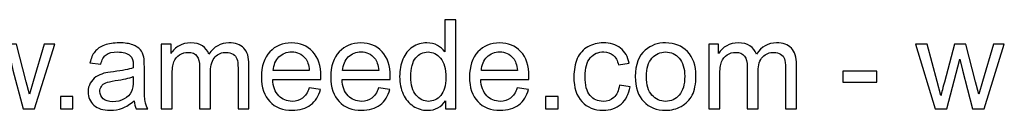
# Model space of a CAD drawing. Header units: millimetres. Extents: x -621 to 597, y -408 to 449.
# Tile 11 of 18: x 91 to 375, y -408 to -382. Entities that reach past the tile are written whole.
import ezdxf

# ---------------------------------------------------------------- set-up
doc = ezdxf.new("R2010")
doc.units = ezdxf.units.MM
doc.header["$MEASUREMENT"] = 0
doc.layers.add('Layer 1', color=7, linetype='Continuous')

msp = doc.modelspace()

# ---------------------------------------------------------------- linework, layer by layer
at = {"layer": 'Layer 1', "color": 250}
for points, knots in [([(214.0215, -407.6302), (214.0215, -407.6302), (214.0215, -405.2612), (214.0215, -405.2612), (214.0215, -405.2612), (212.84, -407.1024), (211.1008, -408.026), (208.8038, -408.026), (208.8038, -408.026), (207.3164, -408.026), (205.949, -407.6182), (204.7076, -406.7966), (204.7076, -406.7966), (203.4601, -405.9809), (202.4945, -404.8354), (201.8048, -403.3721), (201.8048, -403.3721), (201.1211, -401.9027), (200.7793, -400.2174), (200.7793, -398.3103), (200.7793, -398.3103), (200.7793, -396.4511), (201.0911, -394.7658), (201.7089, -393.2485), (201.7089, -393.2485), (202.3326, -391.7371), (203.2622, -390.5736), (204.5037, -389.77), (204.5037, -389.77), (205.7391, -388.9603), (207.1305, -388.5585), (208.6598, -388.5585), (208.6598, -388.5585), (209.7874, -388.5585), (210.7889, -388.7984), (211.6645, -389.2722), (211.6645, -389.2722), (212.5402, -389.746), (213.2538, -390.3697), (213.8056, -391.1314), (213.8056, -391.1314), (213.8056, -391.1314), (213.8056, -381.8654), (213.8056, -381.8654), (213.8056, -381.8654), (213.8056, -381.8654), (216.9722, -381.8654), (216.9722, -381.8654), (216.9722, -381.8654), (216.9722, -381.8654), (216.9722, -407.6302), (216.9722, -407.6302), (216.9722, -407.6302), (216.9722, -407.6302), (214.0215, -407.6302), (214.0215, -407.6302)], [0, 0, 0, 0, 0.06666667, 0.06666667, 0.06666667, 0.06666667, 0.13333333, 0.13333333, 0.13333333, 0.13333333, 0.2, 0.2, 0.2, 0.2, 0.26666667, 0.26666667, 0.26666667, 0.26666667, 0.33333333, 0.33333333, 0.33333333, 0.33333333, 0.4, 0.4, 0.4, 0.4, 0.46666667, 0.46666667, 0.46666667, 0.46666667, 0.53333333, 0.53333333, 0.53333333, 0.53333333, 0.6, 0.6, 0.6, 0.6, 0.66666667, 0.66666667, 0.66666667, 0.66666667, 0.73333333, 0.73333333, 0.73333333, 0.73333333, 0.8, 0.8, 0.8, 0.8, 0.86666667, 0.86666667, 0.86666667, 0.86666667, 1, 1, 1, 1]), ([(81.3114, -407.6302), (81.3114, -407.6302), (75.6679, -388.9543), (75.6679, -388.9543), (75.6679, -388.9543), (75.6679, -388.9543), (78.9784, -388.9543), (78.9784, -388.9543), (78.9784, -388.9543), (78.9784, -388.9543), (81.9591, -399.7316), (81.9591, -399.7316), (81.9591, -399.7316), (81.9591, -399.7316), (83.0147, -403.7439), (83.0147, -403.7439), (83.0147, -403.7439), (83.0566, -403.546), (83.3805, -402.2625), (83.9802, -399.8936), (83.9802, -399.8936), (83.9802, -399.8936), (86.9369, -388.9543), (86.9369, -388.9543), (86.9369, -388.9543), (86.9369, -388.9543), (90.1815, -388.9543), (90.1815, -388.9543), (90.1815, -388.9543), (90.1815, -388.9543), (92.9943, -399.7976), (92.9943, -399.7976), (92.9943, -399.7976), (92.9943, -399.7976), (93.9119, -403.3541), (93.9119, -403.3541), (93.9119, -403.3541), (93.9119, -403.3541), (94.9854, -399.7496), (94.9854, -399.7496), (94.9854, -399.7496), (94.9854, -399.7496), (98.212, -388.9543), (98.212, -388.9543), (98.212, -388.9543), (98.212, -388.9543), (101.2887, -388.9543), (101.2887, -388.9543), (101.2887, -388.9543), (101.2887, -388.9543), (95.4292, -407.6302), (95.4292, -407.6302), (95.4292, -407.6302), (95.4292, -407.6302), (92.1547, -407.6302), (92.1547, -407.6302), (92.1547, -407.6302), (92.1547, -407.6302), (89.192, -396.4571), (89.192, -396.4571), (89.192, -396.4571), (89.192, -396.4571), (88.4423, -393.2605), (88.4423, -393.2605), (88.4423, -393.2605), (88.4423, -393.2605), (84.6639, -407.6302), (84.6639, -407.6302), (84.6639, -407.6302), (84.6639, -407.6302), (81.3114, -407.6302), (81.3114, -407.6302)], [0, 0, 0, 0, 0.05263158, 0.05263158, 0.05263158, 0.05263158, 0.10526316, 0.10526316, 0.10526316, 0.10526316, 0.15789474, 0.15789474, 0.15789474, 0.15789474, 0.21052632, 0.21052632, 0.21052632, 0.21052632, 0.26315789, 0.26315789, 0.26315789, 0.26315789, 0.31578947, 0.31578947, 0.31578947, 0.31578947, 0.36842105, 0.36842105, 0.36842105, 0.36842105, 0.42105263, 0.42105263, 0.42105263, 0.42105263, 0.47368421, 0.47368421, 0.47368421, 0.47368421, 0.52631579, 0.52631579, 0.52631579, 0.52631579, 0.57894737, 0.57894737, 0.57894737, 0.57894737, 0.63157895, 0.63157895, 0.63157895, 0.63157895, 0.68421053, 0.68421053, 0.68421053, 0.68421053, 0.73684211, 0.73684211, 0.73684211, 0.73684211, 0.78947368, 0.78947368, 0.78947368, 0.78947368, 0.84210526, 0.84210526, 0.84210526, 0.84210526, 0.89473684, 0.89473684, 0.89473684, 0.89473684, 1, 1, 1, 1]), ([(124.1506, -405.2912), (122.9752, -406.2928), (121.8416, -406.9945), (120.7561, -407.4083), (120.7561, -407.4083), (119.6706, -407.8221), (118.5071, -408.026), (117.2596, -408.026), (117.2596, -408.026), (115.2085, -408.026), (113.6312, -407.5282), (112.5277, -406.5267), (112.5277, -406.5267), (111.4242, -405.5311), (110.8724, -404.2537), (110.8724, -402.7004), (110.8724, -402.7004), (110.8724, -401.7887), (111.0823, -400.9551), (111.4962, -400.1994), (111.4962, -400.1994), (111.916, -399.4438), (112.4617, -398.844), (113.1334, -398.3882), (113.1334, -398.3882), (113.8112, -397.9324), (114.5668, -397.5846), (115.4125, -397.3507), (115.4125, -397.3507), (116.0362, -397.1888), (116.9778, -397.0328), (118.2312, -396.8769), (118.2312, -396.8769), (120.7861, -396.577), (122.6753, -396.2112), (123.8808, -395.7914), (123.8808, -395.7914), (123.8928, -395.3596), (123.8988, -395.0837), (123.8988, -394.9697), (123.8988, -394.9697), (123.8988, -393.6863), (123.5989, -392.7807), (122.9991, -392.2529), (122.9991, -392.2529), (122.1895, -391.5392), (120.984, -391.1854), (119.3887, -391.1854), (119.3887, -391.1854), (117.8954, -391.1854), (116.7919, -391.4493), (116.0842, -391.971), (116.0842, -391.971), (115.3705, -392.4928), (114.8487, -393.4164), (114.5068, -394.7478), (114.5068, -394.7478), (114.5068, -394.7478), (111.4122, -394.316), (111.4122, -394.316), (111.4122, -394.316), (111.6941, -392.9906), (112.1559, -391.9171), (112.8036, -391.1014), (112.8036, -391.1014), (113.4513, -390.2858), (114.3869, -389.662), (115.6104, -389.2182), (115.6104, -389.2182), (116.8278, -388.7804), (118.2492, -388.5585), (119.8565, -388.5585), (119.8565, -388.5585), (121.4518, -388.5585), (122.7533, -388.7444), (123.7548, -389.1223), (123.7548, -389.1223), (124.7504, -389.5001), (125.4881, -389.9679), (125.9559, -390.5377), (125.9559, -390.5377), (126.4237, -391.1074), (126.7535, -391.8271), (126.9454, -392.6967), (126.9454, -392.6967), (127.0474, -393.2365), (127.1014, -394.2081), (127.1014, -395.6054), (127.1014, -395.6054), (127.1014, -395.6054), (127.1014, -399.8036), (127.1014, -399.8036), (127.1014, -399.8036), (127.1014, -402.7363), (127.1673, -404.5895), (127.2993, -405.3752), (127.2993, -405.3752), (127.4252, -406.1608), (127.6891, -406.9105), (128.0729, -407.6302), (128.0729, -407.6302), (128.0729, -407.6302), (124.7624, -407.6302), (124.7624, -407.6302), (124.7624, -407.6302), (124.4445, -406.9645), (124.2406, -406.1848), (124.1506, -405.2912)], [0, 0, 0, 0, 0.03571429, 0.03571429, 0.03571429, 0.03571429, 0.07142857, 0.07142857, 0.07142857, 0.07142857, 0.10714286, 0.10714286, 0.10714286, 0.10714286, 0.14285714, 0.14285714, 0.14285714, 0.14285714, 0.17857143, 0.17857143, 0.17857143, 0.17857143, 0.21428571, 0.21428571, 0.21428571, 0.21428571, 0.25, 0.25, 0.25, 0.25, 0.28571429, 0.28571429, 0.28571429, 0.28571429, 0.32142857, 0.32142857, 0.32142857, 0.32142857, 0.35714286, 0.35714286, 0.35714286, 0.35714286, 0.39285714, 0.39285714, 0.39285714, 0.39285714, 0.42857143, 0.42857143, 0.42857143, 0.42857143, 0.46428571, 0.46428571, 0.46428571, 0.46428571, 0.5, 0.5, 0.5, 0.5, 0.53571429, 0.53571429, 0.53571429, 0.53571429, 0.57142857, 0.57142857, 0.57142857, 0.57142857, 0.60714286, 0.60714286, 0.60714286, 0.60714286, 0.64285714, 0.64285714, 0.64285714, 0.64285714, 0.67857143, 0.67857143, 0.67857143, 0.67857143, 0.71428571, 0.71428571, 0.71428571, 0.71428571, 0.75, 0.75, 0.75, 0.75, 0.78571429, 0.78571429, 0.78571429, 0.78571429, 0.82142857, 0.82142857, 0.82142857, 0.82142857, 0.85714286, 0.85714286, 0.85714286, 0.85714286, 0.89285714, 0.89285714, 0.89285714, 0.89285714, 0.92857143, 0.92857143, 0.92857143, 0.92857143, 1, 1, 1, 1]), ([(131.9653, -407.6302), (131.9653, -407.6302), (131.9653, -388.9543), (131.9653, -388.9543), (131.9653, -388.9543), (131.9653, -388.9543), (134.808, -388.9543), (134.808, -388.9543), (134.808, -388.9543), (134.808, -388.9543), (134.808, -391.5932), (134.808, -391.5932), (134.808, -391.5932), (135.3898, -390.6816), (136.1694, -389.9439), (137.141, -389.3922), (137.141, -389.3922), (138.1126, -388.8344), (139.2161, -388.5585), (140.4576, -388.5585), (140.4576, -388.5585), (141.837, -388.5585), (142.9705, -388.8464), (143.8521, -389.4161), (143.8521, -389.4161), (144.7337, -389.9919), (145.3574, -390.7895), (145.7173, -391.8211), (145.7173, -391.8211), (147.2046, -389.644), (149.1298, -388.5585), (151.5047, -388.5585), (151.5047, -388.5585), (153.3639, -388.5585), (154.7973, -389.0683), (155.7929, -390.0939), (155.7929, -390.0939), (156.7944, -391.1194), (157.2982, -392.6967), (157.2982, -394.8258), (157.2982, -394.8258), (157.2982, -394.8258), (157.2982, -407.6302), (157.2982, -407.6302), (157.2982, -407.6302), (157.2982, -407.6302), (154.1316, -407.6302), (154.1316, -407.6302), (154.1316, -407.6302), (154.1316, -407.6302), (154.1316, -395.8753), (154.1316, -395.8753), (154.1316, -395.8753), (154.1316, -394.6159), (154.0236, -393.7043), (153.8197, -393.1465), (153.8197, -393.1465), (153.6158, -392.5888), (153.244, -392.145), (152.6982, -391.8031), (152.6982, -391.8031), (152.1585, -391.4613), (151.5227, -391.2933), (150.797, -391.2933), (150.797, -391.2933), (149.4776, -391.2933), (148.3861, -391.7311), (147.5165, -392.6008), (147.5165, -392.6008), (146.6469, -393.4764), (146.215, -394.8738), (146.215, -396.7929), (146.215, -396.7929), (146.215, -396.7929), (146.215, -407.6302), (146.215, -407.6302), (146.215, -407.6302), (146.215, -407.6302), (143.0484, -407.6302), (143.0484, -407.6302), (143.0484, -407.6302), (143.0484, -407.6302), (143.0484, -395.5095), (143.0484, -395.5095), (143.0484, -395.5095), (143.0484, -394.1061), (142.7905, -393.0506), (142.2748, -392.3489), (142.2748, -392.3489), (141.759, -391.6472), (140.9134, -391.2933), (139.7439, -391.2933), (139.7439, -391.2933), (138.8563, -391.2933), (138.0346, -391.5272), (137.2789, -391.995), (137.2789, -391.995), (136.5233, -392.4628), (135.9775, -393.1465), (135.6357, -394.0521), (135.6357, -394.0521), (135.2998, -394.9517), (135.1319, -396.2532), (135.1319, -397.9504), (135.1319, -397.9504), (135.1319, -397.9504), (135.1319, -407.6302), (135.1319, -407.6302), (135.1319, -407.6302), (135.1319, -407.6302), (131.9653, -407.6302), (131.9653, -407.6302)], [0, 0, 0, 0, 0.03448276, 0.03448276, 0.03448276, 0.03448276, 0.06896552, 0.06896552, 0.06896552, 0.06896552, 0.10344828, 0.10344828, 0.10344828, 0.10344828, 0.13793103, 0.13793103, 0.13793103, 0.13793103, 0.17241379, 0.17241379, 0.17241379, 0.17241379, 0.20689655, 0.20689655, 0.20689655, 0.20689655, 0.24137931, 0.24137931, 0.24137931, 0.24137931, 0.27586207, 0.27586207, 0.27586207, 0.27586207, 0.31034483, 0.31034483, 0.31034483, 0.31034483, 0.34482759, 0.34482759, 0.34482759, 0.34482759, 0.37931034, 0.37931034, 0.37931034, 0.37931034, 0.4137931, 0.4137931, 0.4137931, 0.4137931, 0.44827586, 0.44827586, 0.44827586, 0.44827586, 0.48275862, 0.48275862, 0.48275862, 0.48275862, 0.51724138, 0.51724138, 0.51724138, 0.51724138, 0.55172414, 0.55172414, 0.55172414, 0.55172414, 0.5862069, 0.5862069, 0.5862069, 0.5862069, 0.62068966, 0.62068966, 0.62068966, 0.62068966, 0.65517241, 0.65517241, 0.65517241, 0.65517241, 0.68965517, 0.68965517, 0.68965517, 0.68965517, 0.72413793, 0.72413793, 0.72413793, 0.72413793, 0.75862069, 0.75862069, 0.75862069, 0.75862069, 0.79310345, 0.79310345, 0.79310345, 0.79310345, 0.82758621, 0.82758621, 0.82758621, 0.82758621, 0.86206897, 0.86206897, 0.86206897, 0.86206897, 0.89655172, 0.89655172, 0.89655172, 0.89655172, 0.93103448, 0.93103448, 0.93103448, 0.93103448, 1, 1, 1, 1]), ([(174.6786, -401.5848), (174.6786, -401.5848), (177.9532, -402.0166), (177.9532, -402.0166), (177.9532, -402.0166), (177.4434, -403.9178), (176.4898, -405.3992), (175.0984, -406.4487), (175.0984, -406.4487), (173.707, -407.4983), (171.9318, -408.026), (169.7667, -408.026), (169.7667, -408.026), (167.0439, -408.026), (164.8849, -407.1864), (163.2896, -405.5071), (163.2896, -405.5071), (161.6943, -403.8339), (160.8966, -401.4769), (160.8966, -398.4482), (160.8966, -398.4482), (160.8966, -395.3176), (161.7003, -392.8826), (163.3136, -391.1554), (163.3136, -391.1554), (164.9269, -389.4221), (167.0199, -388.5585), (169.5928, -388.5585), (169.5928, -388.5585), (172.0817, -388.5585), (174.1149, -389.4042), (175.6922, -391.1014), (175.6922, -391.1014), (177.2695, -392.7987), (178.0611, -395.1856), (178.0611, -398.2623), (178.0611, -398.2623), (178.0611, -398.4482), (178.0551, -398.7301), (178.0431, -399.1019), (178.0431, -399.1019), (178.0431, -399.1019), (164.1352, -399.1019), (164.1352, -399.1019), (164.1352, -399.1019), (164.2552, -401.147), (164.8309, -402.7183), (165.8744, -403.8039), (165.8744, -403.8039), (166.912, -404.8894), (168.2134, -405.4352), (169.7667, -405.4352), (169.7667, -405.4352), (170.9242, -405.4352), (171.9138, -405.1293), (172.7295, -404.5176), (172.7295, -404.5176), (173.5511, -403.9058), (174.1988, -402.9283), (174.6786, -401.5848)], [0, 0, 0, 0, 0.0625, 0.0625, 0.0625, 0.0625, 0.125, 0.125, 0.125, 0.125, 0.1875, 0.1875, 0.1875, 0.1875, 0.25, 0.25, 0.25, 0.25, 0.3125, 0.3125, 0.3125, 0.3125, 0.375, 0.375, 0.375, 0.375, 0.4375, 0.4375, 0.4375, 0.4375, 0.5, 0.5, 0.5, 0.5, 0.5625, 0.5625, 0.5625, 0.5625, 0.625, 0.625, 0.625, 0.625, 0.6875, 0.6875, 0.6875, 0.6875, 0.75, 0.75, 0.75, 0.75, 0.8125, 0.8125, 0.8125, 0.8125, 0.875, 0.875, 0.875, 0.875, 1, 1, 1, 1]), ([(194.6919, -401.5848), (194.6919, -401.5848), (197.9665, -402.0166), (197.9665, -402.0166), (197.9665, -402.0166), (197.4567, -403.9178), (196.5031, -405.3992), (195.1117, -406.4487), (195.1117, -406.4487), (193.7203, -407.4983), (191.9451, -408.026), (189.78, -408.026), (189.78, -408.026), (187.0572, -408.026), (184.8982, -407.1864), (183.3029, -405.5071), (183.3029, -405.5071), (181.7076, -403.8339), (180.9099, -401.4769), (180.9099, -398.4482), (180.9099, -398.4482), (180.9099, -395.3176), (181.7136, -392.8826), (183.3269, -391.1554), (183.3269, -391.1554), (184.9402, -389.4221), (187.0332, -388.5585), (189.6061, -388.5585), (189.6061, -388.5585), (192.095, -388.5585), (194.1282, -389.4042), (195.7055, -391.1014), (195.7055, -391.1014), (197.2828, -392.7987), (198.0744, -395.1856), (198.0744, -398.2623), (198.0744, -398.2623), (198.0744, -398.4482), (198.0684, -398.7301), (198.0564, -399.1019), (198.0564, -399.1019), (198.0564, -399.1019), (184.1485, -399.1019), (184.1485, -399.1019), (184.1485, -399.1019), (184.2685, -401.147), (184.8442, -402.7183), (185.8877, -403.8039), (185.8877, -403.8039), (186.9253, -404.8894), (188.2267, -405.4352), (189.78, -405.4352), (189.78, -405.4352), (190.9375, -405.4352), (191.9271, -405.1293), (192.7428, -404.5176), (192.7428, -404.5176), (193.5644, -403.9058), (194.2121, -402.9283), (194.6919, -401.5848)], [0, 0, 0, 0, 0.0625, 0.0625, 0.0625, 0.0625, 0.125, 0.125, 0.125, 0.125, 0.1875, 0.1875, 0.1875, 0.1875, 0.25, 0.25, 0.25, 0.25, 0.3125, 0.3125, 0.3125, 0.3125, 0.375, 0.375, 0.375, 0.375, 0.4375, 0.4375, 0.4375, 0.4375, 0.5, 0.5, 0.5, 0.5, 0.5625, 0.5625, 0.5625, 0.5625, 0.625, 0.625, 0.625, 0.625, 0.6875, 0.6875, 0.6875, 0.6875, 0.75, 0.75, 0.75, 0.75, 0.8125, 0.8125, 0.8125, 0.8125, 0.875, 0.875, 0.875, 0.875, 1, 1, 1, 1]), ([(234.7185, -401.5848), (234.7185, -401.5848), (237.9931, -402.0166), (237.9931, -402.0166), (237.9931, -402.0166), (237.4833, -403.9178), (236.5297, -405.3992), (235.1383, -406.4487), (235.1383, -406.4487), (233.7469, -407.4983), (231.9717, -408.026), (229.8066, -408.026), (229.8066, -408.026), (227.0838, -408.026), (224.9248, -407.1864), (223.3295, -405.5071), (223.3295, -405.5071), (221.7342, -403.8339), (220.9365, -401.4769), (220.9365, -398.4482), (220.9365, -398.4482), (220.9365, -395.3176), (221.7402, -392.8826), (223.3535, -391.1554), (223.3535, -391.1554), (224.9668, -389.4221), (227.0598, -388.5585), (229.6327, -388.5585), (229.6327, -388.5585), (232.1216, -388.5585), (234.1548, -389.4042), (235.7321, -391.1014), (235.7321, -391.1014), (237.3094, -392.7987), (238.101, -395.1856), (238.101, -398.2623), (238.101, -398.2623), (238.101, -398.4482), (238.095, -398.7301), (238.083, -399.1019), (238.083, -399.1019), (238.083, -399.1019), (224.1751, -399.1019), (224.1751, -399.1019), (224.1751, -399.1019), (224.2951, -401.147), (224.8708, -402.7183), (225.9143, -403.8039), (225.9143, -403.8039), (226.9519, -404.8894), (228.2533, -405.4352), (229.8066, -405.4352), (229.8066, -405.4352), (230.9641, -405.4352), (231.9537, -405.1293), (232.7694, -404.5176), (232.7694, -404.5176), (233.591, -403.9058), (234.2387, -402.9283), (234.7185, -401.5848)], [0, 0, 0, 0, 0.0625, 0.0625, 0.0625, 0.0625, 0.125, 0.125, 0.125, 0.125, 0.1875, 0.1875, 0.1875, 0.1875, 0.25, 0.25, 0.25, 0.25, 0.3125, 0.3125, 0.3125, 0.3125, 0.375, 0.375, 0.375, 0.375, 0.4375, 0.4375, 0.4375, 0.4375, 0.5, 0.5, 0.5, 0.5, 0.5625, 0.5625, 0.5625, 0.5625, 0.625, 0.625, 0.625, 0.625, 0.6875, 0.6875, 0.6875, 0.6875, 0.75, 0.75, 0.75, 0.75, 0.8125, 0.8125, 0.8125, 0.8125, 0.875, 0.875, 0.875, 0.875, 1, 1, 1, 1]), ([(264.1896, -400.7932), (264.1896, -400.7932), (267.2843, -401.225), (267.2843, -401.225), (267.2843, -401.225), (266.9424, -403.3541), (266.0788, -405.0153), (264.6814, -406.2208), (264.6814, -406.2208), (263.284, -407.4263), (261.5628, -408.026), (259.5297, -408.026), (259.5297, -408.026), (256.9808, -408.026), (254.9297, -407.1924), (253.3824, -405.5251), (253.3824, -405.5251), (251.829, -403.8578), (251.0554, -401.4709), (251.0554, -398.3642), (251.0554, -398.3642), (251.0554, -396.3491), (251.3912, -394.5919), (252.0569, -393.0805), (252.0569, -393.0805), (252.7226, -391.5752), (253.7362, -390.4417), (255.1036, -389.692), (255.1036, -389.692), (256.465, -388.9364), (257.9464, -388.5585), (259.5537, -388.5585), (259.5537, -388.5585), (261.5748, -388.5585), (263.2361, -389.0683), (264.5195, -390.0939), (264.5195, -390.0939), (265.8089, -391.1194), (266.6366, -392.5768), (266.9964, -394.4599), (266.9964, -394.4599), (266.9964, -394.4599), (263.9378, -394.9277), (263.9378, -394.9277), (263.9378, -394.9277), (263.6439, -393.6743), (263.1281, -392.7327), (262.3784, -392.097), (262.3784, -392.097), (261.6348, -391.4673), (260.7351, -391.1494), (259.6796, -391.1494), (259.6796, -391.1494), (258.0843, -391.1494), (256.7889, -391.7191), (255.7873, -392.8586), (255.7873, -392.8586), (254.7917, -394.0041), (254.294, -395.8034), (254.294, -398.2743), (254.294, -398.2743), (254.294, -400.7812), (254.7737, -402.5984), (255.7333, -403.7319), (255.7333, -403.7319), (256.6989, -404.8654), (257.9524, -405.4352), (259.4937, -405.4352), (259.4937, -405.4352), (260.7411, -405.4352), (261.7787, -405.0573), (262.6063, -404.2957), (262.6063, -404.2957), (263.44, -403.54), (263.9677, -402.3705), (264.1896, -400.7932)], [0, 0, 0, 0, 0.05, 0.05, 0.05, 0.05, 0.1, 0.1, 0.1, 0.1, 0.15, 0.15, 0.15, 0.15, 0.2, 0.2, 0.2, 0.2, 0.25, 0.25, 0.25, 0.25, 0.3, 0.3, 0.3, 0.3, 0.35, 0.35, 0.35, 0.35, 0.4, 0.4, 0.4, 0.4, 0.45, 0.45, 0.45, 0.45, 0.5, 0.5, 0.5, 0.5, 0.55, 0.55, 0.55, 0.55, 0.6, 0.6, 0.6, 0.6, 0.65, 0.65, 0.65, 0.65, 0.7, 0.7, 0.7, 0.7, 0.75, 0.75, 0.75, 0.75, 0.8, 0.8, 0.8, 0.8, 0.85, 0.85, 0.85, 0.85, 0.9, 0.9, 0.9, 0.9, 1, 1, 1, 1]), ([(268.7957, -398.2923), (268.7957, -394.8438), (269.7553, -392.2889), (271.6804, -390.6276), (271.6804, -390.6276), (273.2817, -389.2482), (275.2429, -388.5585), (277.5519, -388.5585), (277.5519, -388.5585), (280.1127, -388.5585), (282.2118, -389.3982), (283.8431, -391.0774), (283.8431, -391.0774), (285.4684, -392.7507), (286.2841, -395.0717), (286.2841, -398.0284), (286.2841, -398.0284), (286.2841, -400.4273), (285.9242, -402.3105), (285.2045, -403.6839), (285.2045, -403.6839), (284.4848, -405.0573), (283.4353, -406.1249), (282.0559, -406.8865), (282.0559, -406.8865), (280.6825, -407.6482), (279.1772, -408.026), (277.5519, -408.026), (277.5519, -408.026), (274.937, -408.026), (272.8259, -407.1924), (271.2126, -405.5191), (271.2126, -405.5191), (269.5993, -403.8459), (268.7957, -401.4349), (268.7957, -398.2923)], [0, 0, 0, 0, 0.1, 0.1, 0.1, 0.1, 0.2, 0.2, 0.2, 0.2, 0.3, 0.3, 0.3, 0.3, 0.4, 0.4, 0.4, 0.4, 0.5, 0.5, 0.5, 0.5, 0.6, 0.6, 0.6, 0.6, 0.7, 0.7, 0.7, 0.7, 0.8, 0.8, 0.8, 0.8, 1, 1, 1, 1]), ([(289.9965, -407.6302), (289.9965, -407.6302), (289.9965, -388.9543), (289.9965, -388.9543), (289.9965, -388.9543), (289.9965, -388.9543), (292.8392, -388.9543), (292.8392, -388.9543), (292.8392, -388.9543), (292.8392, -388.9543), (292.8392, -391.5932), (292.8392, -391.5932), (292.8392, -391.5932), (293.421, -390.6816), (294.2006, -389.9439), (295.1722, -389.3922), (295.1722, -389.3922), (296.1438, -388.8344), (297.2473, -388.5585), (298.4888, -388.5585), (298.4888, -388.5585), (299.8682, -388.5585), (301.0017, -388.8464), (301.8833, -389.4161), (301.8833, -389.4161), (302.7649, -389.9919), (303.3886, -390.7895), (303.7485, -391.8211), (303.7485, -391.8211), (305.2358, -389.644), (307.161, -388.5585), (309.5359, -388.5585), (309.5359, -388.5585), (311.3951, -388.5585), (312.8285, -389.0683), (313.8241, -390.0939), (313.8241, -390.0939), (314.8256, -391.1194), (315.3294, -392.6967), (315.3294, -394.8258), (315.3294, -394.8258), (315.3294, -394.8258), (315.3294, -407.6302), (315.3294, -407.6302), (315.3294, -407.6302), (315.3294, -407.6302), (312.1628, -407.6302), (312.1628, -407.6302), (312.1628, -407.6302), (312.1628, -407.6302), (312.1628, -395.8753), (312.1628, -395.8753), (312.1628, -395.8753), (312.1628, -394.6159), (312.0548, -393.7043), (311.8509, -393.1465), (311.8509, -393.1465), (311.647, -392.5888), (311.2752, -392.145), (310.7294, -391.8031), (310.7294, -391.8031), (310.1897, -391.4613), (309.5539, -391.2933), (308.8282, -391.2933), (308.8282, -391.2933), (307.5088, -391.2933), (306.4173, -391.7311), (305.5477, -392.6008), (305.5477, -392.6008), (304.6781, -393.4764), (304.2462, -394.8738), (304.2462, -396.7929), (304.2462, -396.7929), (304.2462, -396.7929), (304.2462, -407.6302), (304.2462, -407.6302), (304.2462, -407.6302), (304.2462, -407.6302), (301.0796, -407.6302), (301.0796, -407.6302), (301.0796, -407.6302), (301.0796, -407.6302), (301.0796, -395.5095), (301.0796, -395.5095), (301.0796, -395.5095), (301.0796, -394.1061), (300.8217, -393.0506), (300.306, -392.3489), (300.306, -392.3489), (299.7902, -391.6472), (298.9446, -391.2933), (297.7751, -391.2933), (297.7751, -391.2933), (296.8875, -391.2933), (296.0658, -391.5272), (295.3101, -391.995), (295.3101, -391.995), (294.5545, -392.4628), (294.0087, -393.1465), (293.6669, -394.0521), (293.6669, -394.0521), (293.331, -394.9517), (293.1631, -396.2532), (293.1631, -397.9504), (293.1631, -397.9504), (293.1631, -397.9504), (293.1631, -407.6302), (293.1631, -407.6302), (293.1631, -407.6302), (293.1631, -407.6302), (289.9965, -407.6302), (289.9965, -407.6302)], [0, 0, 0, 0, 0.03448276, 0.03448276, 0.03448276, 0.03448276, 0.06896552, 0.06896552, 0.06896552, 0.06896552, 0.10344828, 0.10344828, 0.10344828, 0.10344828, 0.13793103, 0.13793103, 0.13793103, 0.13793103, 0.17241379, 0.17241379, 0.17241379, 0.17241379, 0.20689655, 0.20689655, 0.20689655, 0.20689655, 0.24137931, 0.24137931, 0.24137931, 0.24137931, 0.27586207, 0.27586207, 0.27586207, 0.27586207, 0.31034483, 0.31034483, 0.31034483, 0.31034483, 0.34482759, 0.34482759, 0.34482759, 0.34482759, 0.37931034, 0.37931034, 0.37931034, 0.37931034, 0.4137931, 0.4137931, 0.4137931, 0.4137931, 0.44827586, 0.44827586, 0.44827586, 0.44827586, 0.48275862, 0.48275862, 0.48275862, 0.48275862, 0.51724138, 0.51724138, 0.51724138, 0.51724138, 0.55172414, 0.55172414, 0.55172414, 0.55172414, 0.5862069, 0.5862069, 0.5862069, 0.5862069, 0.62068966, 0.62068966, 0.62068966, 0.62068966, 0.65517241, 0.65517241, 0.65517241, 0.65517241, 0.68965517, 0.68965517, 0.68965517, 0.68965517, 0.72413793, 0.72413793, 0.72413793, 0.72413793, 0.75862069, 0.75862069, 0.75862069, 0.75862069, 0.79310345, 0.79310345, 0.79310345, 0.79310345, 0.82758621, 0.82758621, 0.82758621, 0.82758621, 0.86206897, 0.86206897, 0.86206897, 0.86206897, 0.89655172, 0.89655172, 0.89655172, 0.89655172, 0.93103448, 0.93103448, 0.93103448, 0.93103448, 1, 1, 1, 1]), ([(355.3079, -407.6302), (355.3079, -407.6302), (349.6644, -388.9543), (349.6644, -388.9543), (349.6644, -388.9543), (349.6644, -388.9543), (352.9749, -388.9543), (352.9749, -388.9543), (352.9749, -388.9543), (352.9749, -388.9543), (355.9556, -399.7316), (355.9556, -399.7316), (355.9556, -399.7316), (355.9556, -399.7316), (357.0112, -403.7439), (357.0112, -403.7439), (357.0112, -403.7439), (357.0531, -403.546), (357.377, -402.2625), (357.9767, -399.8936), (357.9767, -399.8936), (357.9767, -399.8936), (360.9334, -388.9543), (360.9334, -388.9543), (360.9334, -388.9543), (360.9334, -388.9543), (364.178, -388.9543), (364.178, -388.9543), (364.178, -388.9543), (364.178, -388.9543), (366.9908, -399.7976), (366.9908, -399.7976), (366.9908, -399.7976), (366.9908, -399.7976), (367.9084, -403.3541), (367.9084, -403.3541), (367.9084, -403.3541), (367.9084, -403.3541), (368.9819, -399.7496), (368.9819, -399.7496), (368.9819, -399.7496), (368.9819, -399.7496), (372.2085, -388.9543), (372.2085, -388.9543), (372.2085, -388.9543), (372.2085, -388.9543), (375.2852, -388.9543), (375.2852, -388.9543), (375.2852, -388.9543), (375.2852, -388.9543), (369.4257, -407.6302), (369.4257, -407.6302), (369.4257, -407.6302), (369.4257, -407.6302), (366.1512, -407.6302), (366.1512, -407.6302), (366.1512, -407.6302), (366.1512, -407.6302), (363.1885, -396.4571), (363.1885, -396.4571), (363.1885, -396.4571), (363.1885, -396.4571), (362.4388, -393.2605), (362.4388, -393.2605), (362.4388, -393.2605), (362.4388, -393.2605), (358.6604, -407.6302), (358.6604, -407.6302), (358.6604, -407.6302), (358.6604, -407.6302), (355.3079, -407.6302), (355.3079, -407.6302)], [0, 0, 0, 0, 0.05263158, 0.05263158, 0.05263158, 0.05263158, 0.10526316, 0.10526316, 0.10526316, 0.10526316, 0.15789474, 0.15789474, 0.15789474, 0.15789474, 0.21052632, 0.21052632, 0.21052632, 0.21052632, 0.26315789, 0.26315789, 0.26315789, 0.26315789, 0.31578947, 0.31578947, 0.31578947, 0.31578947, 0.36842105, 0.36842105, 0.36842105, 0.36842105, 0.42105263, 0.42105263, 0.42105263, 0.42105263, 0.47368421, 0.47368421, 0.47368421, 0.47368421, 0.52631579, 0.52631579, 0.52631579, 0.52631579, 0.57894737, 0.57894737, 0.57894737, 0.57894737, 0.63157895, 0.63157895, 0.63157895, 0.63157895, 0.68421053, 0.68421053, 0.68421053, 0.68421053, 0.73684211, 0.73684211, 0.73684211, 0.73684211, 0.78947368, 0.78947368, 0.78947368, 0.78947368, 0.84210526, 0.84210526, 0.84210526, 0.84210526, 0.89473684, 0.89473684, 0.89473684, 0.89473684, 1, 1, 1, 1]), ([(164.3151, -396.5111), (164.3151, -396.5111), (174.7146, -396.5111), (174.7146, -396.5111), (174.7146, -396.5111), (174.5767, -394.9397), (174.1748, -393.7642), (173.5211, -392.9786), (173.5211, -392.9786), (172.5195, -391.7611), (171.2121, -391.1494), (169.6108, -391.1494), (169.6108, -391.1494), (168.1595, -391.1494), (166.942, -391.6352), (165.9524, -392.6068), (165.9524, -392.6068), (164.9688, -393.5783), (164.4231, -394.8798), (164.3151, -396.5111)], [0, 0, 0, 0, 0.16666667, 0.16666667, 0.16666667, 0.16666667, 0.33333333, 0.33333333, 0.33333333, 0.33333333, 0.5, 0.5, 0.5, 0.5, 0.66666667, 0.66666667, 0.66666667, 0.66666667, 1, 1, 1, 1]), ([(184.3284, -396.5111), (184.3284, -396.5111), (194.7279, -396.5111), (194.7279, -396.5111), (194.7279, -396.5111), (194.59, -394.9397), (194.1881, -393.7642), (193.5344, -392.9786), (193.5344, -392.9786), (192.5328, -391.7611), (191.2254, -391.1494), (189.6241, -391.1494), (189.6241, -391.1494), (188.1728, -391.1494), (186.9553, -391.6352), (185.9657, -392.6068), (185.9657, -392.6068), (184.9821, -393.5783), (184.4364, -394.8798), (184.3284, -396.5111)], [0, 0, 0, 0, 0.16666667, 0.16666667, 0.16666667, 0.16666667, 0.33333333, 0.33333333, 0.33333333, 0.33333333, 0.5, 0.5, 0.5, 0.5, 0.66666667, 0.66666667, 0.66666667, 0.66666667, 1, 1, 1, 1]), ([(204.0179, -398.3163), (204.0179, -400.7032), (204.5216, -402.4844), (205.5352, -403.6659), (205.5352, -403.6659), (206.5428, -404.8474), (207.7362, -405.4352), (209.1096, -405.4352), (209.1096, -405.4352), (210.495, -405.4352), (211.6705, -404.8714), (212.6421, -403.7439), (212.6421, -403.7439), (213.6077, -402.6164), (214.0935, -400.8951), (214.0935, -398.5801), (214.0935, -398.5801), (214.0935, -396.0373), (213.6017, -394.1661), (212.6121, -392.9726), (212.6121, -392.9726), (211.6285, -391.7791), (210.4111, -391.1854), (208.9657, -391.1854), (208.9657, -391.1854), (207.5563, -391.1854), (206.3808, -391.7551), (205.4333, -392.9006), (205.4333, -392.9006), (204.4917, -394.0461), (204.0179, -395.8513), (204.0179, -398.3163)], [0, 0, 0, 0, 0.11111111, 0.11111111, 0.11111111, 0.11111111, 0.22222222, 0.22222222, 0.22222222, 0.22222222, 0.33333333, 0.33333333, 0.33333333, 0.33333333, 0.44444444, 0.44444444, 0.44444444, 0.44444444, 0.55555556, 0.55555556, 0.55555556, 0.55555556, 0.66666667, 0.66666667, 0.66666667, 0.66666667, 0.77777778, 0.77777778, 0.77777778, 0.77777778, 1, 1, 1, 1]), ([(224.355, -396.5111), (224.355, -396.5111), (234.7545, -396.5111), (234.7545, -396.5111), (234.7545, -396.5111), (234.6166, -394.9397), (234.2147, -393.7642), (233.561, -392.9786), (233.561, -392.9786), (232.5594, -391.7611), (231.252, -391.1494), (229.6507, -391.1494), (229.6507, -391.1494), (228.1994, -391.1494), (226.9819, -391.6352), (225.9923, -392.6068), (225.9923, -392.6068), (225.0087, -393.5783), (224.463, -394.8798), (224.355, -396.5111)], [0, 0, 0, 0, 0.16666667, 0.16666667, 0.16666667, 0.16666667, 0.33333333, 0.33333333, 0.33333333, 0.33333333, 0.5, 0.5, 0.5, 0.5, 0.66666667, 0.66666667, 0.66666667, 0.66666667, 1, 1, 1, 1]), ([(272.0343, -398.2983), (272.0343, -400.6852), (272.556, -402.4725), (273.5996, -403.6539), (273.5996, -403.6539), (274.6491, -404.8414), (275.9626, -405.4352), (277.5519, -405.4352), (277.5519, -405.4352), (279.1232, -405.4352), (280.4306, -404.8414), (281.4801, -403.6479), (281.4801, -403.6479), (282.5237, -402.4545), (283.0455, -400.6373), (283.0455, -398.1963), (283.0455, -398.1963), (283.0455, -395.8933), (282.5177, -394.1481), (281.4682, -392.9666), (281.4682, -392.9666), (280.4186, -391.7791), (279.1112, -391.1854), (277.5519, -391.1854), (277.5519, -391.1854), (275.9626, -391.1854), (274.6491, -391.7731), (273.5996, -392.9546), (273.5996, -392.9546), (272.556, -394.1361), (272.0343, -395.9173), (272.0343, -398.2983)], [0, 0, 0, 0, 0.11111111, 0.11111111, 0.11111111, 0.11111111, 0.22222222, 0.22222222, 0.22222222, 0.22222222, 0.33333333, 0.33333333, 0.33333333, 0.33333333, 0.44444444, 0.44444444, 0.44444444, 0.44444444, 0.55555556, 0.55555556, 0.55555556, 0.55555556, 0.66666667, 0.66666667, 0.66666667, 0.66666667, 0.77777778, 0.77777778, 0.77777778, 0.77777778, 1, 1, 1, 1]), ([(328.7095, -399.8936), (328.7095, -399.8936), (328.7095, -396.727), (328.7095, -396.727), (328.7095, -396.727), (328.7095, -396.727), (338.4972, -396.727), (338.4972, -396.727), (338.4972, -396.727), (338.4972, -396.727), (338.4972, -399.8936), (338.4972, -399.8936), (338.4972, -399.8936), (338.4972, -399.8936), (328.7095, -399.8936), (328.7095, -399.8936)], [0, 0, 0, 0, 0.2, 0.2, 0.2, 0.2, 0.4, 0.4, 0.4, 0.4, 0.6, 0.6, 0.6, 0.6, 1, 1, 1, 1]), ([(123.8988, -398.2743), (122.7473, -398.7421), (121.02, -399.1379), (118.717, -399.4618), (118.717, -399.4618), (117.4096, -399.6477), (116.486, -399.8576), (115.9462, -400.0915), (115.9462, -400.0915), (115.4065, -400.3254), (114.9926, -400.6672), (114.6988, -401.111), (114.6988, -401.111), (114.4049, -401.5608), (114.255, -402.0586), (114.255, -402.6104), (114.255, -402.6104), (114.255, -403.444), (114.5728, -404.1457), (115.2145, -404.7035), (115.2145, -404.7035), (115.8563, -405.2612), (116.7919, -405.5431), (118.0213, -405.5431), (118.0213, -405.5431), (119.2388, -405.5431), (120.3243, -405.2792), (121.2779, -404.7455), (121.2779, -404.7455), (122.2255, -404.2177), (122.9272, -403.492), (123.371, -402.5744), (123.371, -402.5744), (123.7128, -401.8607), (123.8808, -400.8112), (123.8808, -399.4258), (123.8808, -399.4258), (123.8808, -399.4258), (123.8988, -398.2743), (123.8988, -398.2743)], [0, 0, 0, 0, 0.09090909, 0.09090909, 0.09090909, 0.09090909, 0.18181818, 0.18181818, 0.18181818, 0.18181818, 0.27272727, 0.27272727, 0.27272727, 0.27272727, 0.36363636, 0.36363636, 0.36363636, 0.36363636, 0.45454545, 0.45454545, 0.45454545, 0.45454545, 0.54545455, 0.54545455, 0.54545455, 0.54545455, 0.63636364, 0.63636364, 0.63636364, 0.63636364, 0.72727273, 0.72727273, 0.72727273, 0.72727273, 0.81818182, 0.81818182, 0.81818182, 0.81818182, 1, 1, 1, 1]), ([(102.854, -407.6302), (102.854, -407.6302), (102.854, -404.0318), (102.854, -404.0318), (102.854, -404.0318), (102.854, -404.0318), (106.4524, -404.0318), (106.4524, -404.0318), (106.4524, -404.0318), (106.4524, -404.0318), (106.4524, -407.6302), (106.4524, -407.6302), (106.4524, -407.6302), (106.4524, -407.6302), (102.854, -407.6302), (102.854, -407.6302)], [0, 0, 0, 0, 0.2, 0.2, 0.2, 0.2, 0.4, 0.4, 0.4, 0.4, 0.6, 0.6, 0.6, 0.6, 1, 1, 1, 1]), ([(242.893, -407.6302), (242.893, -407.6302), (242.893, -404.0318), (242.893, -404.0318), (242.893, -404.0318), (242.893, -404.0318), (246.4914, -404.0318), (246.4914, -404.0318), (246.4914, -404.0318), (246.4914, -404.0318), (246.4914, -407.6302), (246.4914, -407.6302), (246.4914, -407.6302), (246.4914, -407.6302), (242.893, -407.6302), (242.893, -407.6302)], [0, 0, 0, 0, 0.2, 0.2, 0.2, 0.2, 0.4, 0.4, 0.4, 0.4, 0.6, 0.6, 0.6, 0.6, 1, 1, 1, 1])]:
    msp.add_open_spline(points, degree=3, knots=knots, dxfattribs=at)

doc.saveas('drawing.dxf')
